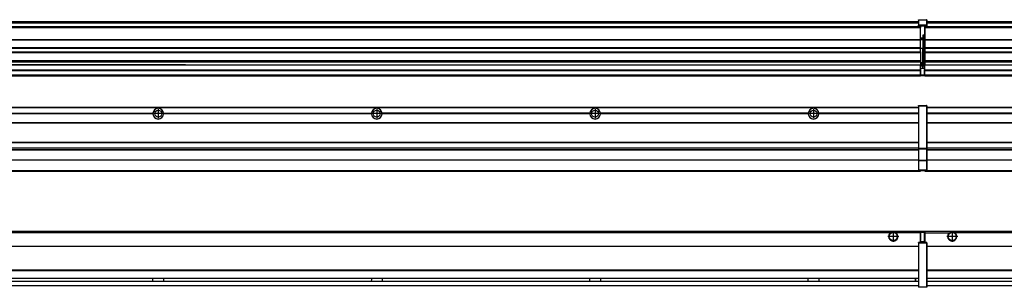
# Model space of a CAD drawing. Header units: inches. Extents: x -381 to 28022, y -418 to 176.
# Tile 44 of 49: x 23626 to 24528, y -154 to 90. Entities that reach past the tile are written whole.
import ezdxf

# ---------------------------------------------------------------- set-up
doc = ezdxf.new("R2010")
doc.units = ezdxf.units.IN
doc.linetypes.add('DOT_CENTER', pattern=[14, 12, -1, 0, -1])
doc.layers.add('1', color=7, linetype='Continuous')

# ---------------------------------------------------------------- blocks, each defined once
blk = doc.blocks.new('Modulos_intermedio__FL-14__14__16', base_point=(23055.18, -48.03))
at = {"color": 7, "linetype": 'Continuous'}
for p, q in [((23056.88, 10.47), (24449.18, 10.47)), ((23056.88, 10.22), (24449.18, 10.22)), ((24422.43, 10.47), (24422.48, 10.52)), ((24422.48, 10.52), (24429.88, 10.52)), ((24429.93, 10.47), (24429.88, 10.52)), ((24449.18, 11.72), (24449.19, 11.79)), ((24449.18, 11.72), (24449.18, 11.47)), ((24449.18, 11.47), (24449.43, 11.47)), ((24449.18, 11.47), (24449.18, -27.21)), ((24449.19, 11.79), (24449.2, 11.82)), ((24449.2, 11.82), (24449.22, 11.86)), ((24449.22, 11.86), (24449.25, 11.9)), ((24449.25, 11.9), (24449.29, 11.93)), ((24449.29, 11.93), (24449.34, 11.96)), ((24449.34, 11.96), (24449.36, 11.96)), ((24449.36, 11.96), (24449.43, 11.97)), ((24449.43, 11.97), (24456.63, 11.97)), ((24449.43, 11.97), (24449.43, 11.47)), ((24449.43, 11.47), (24449.43, -27.21)), ((24456.63, 11.47), (24449.43, 11.47)), ((24456.7, 11.96), (24456.63, 11.97)), ((24456.63, 11.97), (24456.63, 11.47)), ((24456.63, 11.47), (24456.63, -27.21)), ((24456.88, 11.47), (24456.63, 11.47)), ((24456.72, 11.96), (24456.7, 11.96)), ((24456.76, 11.93), (24456.72, 11.96)), ((24456.8, 11.9), (24456.76, 11.93)), ((24456.84, 11.86), (24456.8, 11.9)), ((24456.86, 11.82), (24456.84, 11.86)), ((24456.87, 11.79), (24456.86, 11.82)), ((24456.88, 11.72), (24456.87, 11.79)), ((24456.88, 11.72), (24456.88, 11.47)), ((24456.88, 11.47), (24456.88, -27.21)), ((23558.07, 4.77), (23748.29, 4.77)), ((23748.29, 4.17), (23558.07, 4.17)), ((23748.28, 4.47), (23558.08, 4.47)), ((23748.28, 4.47), (23748.29, 4.77)), ((23748.29, 4.17), (23748.28, 4.47)), ((23750.84, 6.59), (23750.83, 6.57)), ((23750.83, 2.38), (23750.84, 2.36)), ((23758.07, 4.77), (23948.29, 4.77)), ((23758.07, 4.77), (23758.08, 4.47)), ((23758.08, 4.47), (23758.07, 4.17)), ((23948.29, 4.17), (23758.07, 4.17)), ((23948.28, 4.47), (23758.08, 4.47)), ((23948.28, 4.47), (23948.29, 4.77)), ((23948.29, 4.17), (23948.28, 4.47)), ((23950.83, 6.57), (23950.85, 6.59)), ((23950.84, 2.36), (23950.83, 2.38)), ((24148.29, 4.77), (23958.07, 4.77)), ((23958.08, 4.47), (23958.07, 4.77)), ((23958.07, 4.17), (23958.08, 4.47)), ((24148.29, 4.17), (23958.07, 4.17)), ((24148.28, 4.47), (23958.08, 4.47)), ((24148.29, 4.77), (24148.28, 4.47)), ((24148.28, 4.47), (24148.29, 4.17)), ((24150.83, 6.57), (24150.85, 6.59)), ((24150.84, 2.36), (24150.83, 2.38)), ((24158.08, 4.47), (24158.07, 4.77)), ((24348.29, 4.77), (24158.07, 4.77)), ((24158.07, 4.17), (24158.08, 4.47)), ((24348.29, 4.17), (24158.07, 4.17)), ((24348.28, 4.47), (24158.08, 4.47)), ((24348.29, 4.77), (24348.28, 4.47)), ((24348.28, 4.47), (24348.29, 4.17)), ((24350.83, 6.57), (24350.85, 6.59)), ((24350.84, 2.36), (24350.83, 2.38)), ((24355.9, 6.06), (24355.91, 6.03)), ((24449.18, 4.77), (24358.07, 4.77)), ((24358.08, 4.47), (24358.07, 4.77)), ((24358.07, 4.17), (24358.08, 4.47)), ((24449.18, 4.17), (24358.07, 4.17)), ((24449.18, 4.47), (24358.08, 4.47)), ((23056.88, -3.53), (24449.18, -3.53)), ((23056.88, -3.78), (24449.18, -3.78)), ((24449.18, -4.03), (23056.88, -4.03)), ((23056.88, -21.53), (24449.18, -21.53)), ((23056.88, -21.78), (24449.18, -21.78)), ((23056.88, -26.73), (24449.18, -26.73)), ((23056.88, -26.82), (24449.18, -26.82)), ((23056.88, -28.37), (24449.18, -28.37)), ((23056.88, -28.53), (24449.18, -28.53)), ((23056.88, -28.65), (24449.18, -28.65)), ((24449.18, -27.21), (24449.18, -27.52)), ((24449.18, -27.21), (24449.43, -27.21)), ((24449.18, -27.52), (24449.19, -27.54)), ((24449.18, -27.52), (24449.18, -38.19)), ((24449.19, -27.54), (24449.22, -27.57)), ((24449.22, -27.57), (24449.25, -27.59)), ((24449.25, -27.59), (24449.29, -27.6)), ((24449.29, -27.6), (24449.34, -27.61)), ((24449.34, -27.61), (24449.36, -27.61)), ((24449.36, -27.61), (24449.43, -27.62)), ((24449.43, -27.21), (24456.63, -27.21)), ((24449.43, -27.21), (24449.43, -27.62)), ((24449.43, -27.62), (24456.63, -27.62)), ((24449.43, -27.62), (24449.43, -38.3)), ((24456.88, -27.21), (24456.63, -27.21)), ((24456.63, -27.21), (24456.63, -27.62)), ((24456.7, -27.61), (24456.63, -27.62)), ((24456.63, -27.62), (24456.63, -38.3)), ((24456.72, -27.61), (24456.7, -27.61)), ((24456.76, -27.6), (24456.72, -27.61)), ((24456.8, -27.59), (24456.76, -27.6)), ((24456.84, -27.57), (24456.8, -27.59)), ((24456.87, -27.54), (24456.84, -27.57)), ((24456.88, -27.52), (24456.87, -27.54)), ((24456.88, -27.21), (24456.88, -27.52)), ((24456.88, -27.52), (24456.88, -38.19)), ((24449.18, -38.02), (23056.88, -38.02)), ((24449.18, -38.11), (23056.88, -38.11)), ((24449.18, -38.19), (24449.19, -38.22)), ((24449.18, -38.19), (24449.18, -38.71)), ((24449.18, -38.71), (24449.43, -38.71)), ((24449.18, -38.71), (24449.18, -47.03)), ((24449.19, -38.22), (24449.22, -38.25)), ((24449.22, -38.25), (24449.25, -38.27)), ((24449.25, -38.27), (24449.29, -38.28)), ((24449.29, -38.28), (24449.34, -38.29)), ((24449.34, -38.29), (24449.36, -38.29)), ((24449.36, -38.29), (24449.43, -38.3)), ((24449.43, -38.3), (24449.43, -38.71)), ((24456.63, -38.3), (24449.43, -38.3)), ((24449.43, -38.71), (24449.43, -47.03)), ((24456.63, -38.71), (24449.43, -38.71)), ((24456.7, -38.29), (24456.63, -38.3)), ((24456.63, -38.3), (24456.63, -38.71)), ((24456.88, -38.71), (24456.63, -38.71)), ((24456.63, -38.71), (24456.63, -47.03)), ((24456.72, -38.29), (24456.7, -38.29)), ((24456.76, -38.28), (24456.72, -38.29)), ((24456.8, -38.27), (24456.76, -38.28)), ((24456.84, -38.25), (24456.8, -38.27)), ((24456.87, -38.22), (24456.84, -38.25)), ((24456.88, -38.19), (24456.87, -38.22)), ((24456.88, -38.19), (24456.88, -38.71)), ((24456.88, -38.71), (24456.88, -47.03)), ((23055.18, -48.03), (24451.18, -48.03)), ((23056.63, -47.53), (24449.43, -47.53)), ((24449.18, -47.03), (24449.43, -47.03)), ((24449.18, -47.03), (24449.18, -47.28)), ((24449.18, -47.28), (24449.19, -47.34)), ((24449.19, -47.34), (24449.2, -47.37)), ((24449.2, -47.37), (24449.22, -47.41)), ((24449.22, -47.41), (24449.25, -47.45)), ((24449.25, -47.45), (24449.29, -47.49)), ((24449.29, -47.49), (24449.34, -47.51)), ((24449.34, -47.51), (24449.36, -47.52)), ((24449.36, -47.52), (24449.43, -47.53)), ((24449.43, -47.03), (24456.63, -47.03)), ((24449.43, -47.03), (24449.43, -47.53)), ((24449.43, -47.53), (24456.63, -47.53)), ((24451.18, -47.53), (24451.18, -48.03)), ((24456.63, -47.03), (24456.63, -47.53)), ((24456.88, -47.03), (24456.63, -47.03)), ((24456.7, -47.52), (24456.63, -47.53)), ((24456.72, -47.51), (24456.7, -47.52)), ((24456.76, -47.49), (24456.72, -47.51)), ((24456.8, -47.45), (24456.76, -47.49)), ((24456.84, -47.41), (24456.8, -47.45)), ((24456.86, -47.37), (24456.84, -47.41)), ((24456.87, -47.34), (24456.86, -47.37)), ((24456.88, -47.28), (24456.87, -47.34)), ((24456.88, -47.03), (24456.88, -47.28))]:
    blk.add_line(p, q, dxfattribs=at)
for centre in [(23753.18, 4.47), (23953.18, 4.47), (24153.18, 4.47), (24353.18, 4.47)]:
    blk.add_circle(centre, 3.15, dxfattribs=at)
for centre, start, end in [((23753.18, 4.47), 3.5101, 176.4899), ((23953.18, 4.47), 3.5101, 176.4899), ((24153.18, 4.47), 3.5101, 176.4899), ((24353.18, 4.47), 3.5101, 176.4899), ((23753.18, 4.47), 183.51008, 356.48992), ((23953.18, 4.47), 183.51008, 356.48992), ((24153.18, 4.47), 183.51008, 356.48992), ((24353.18, 4.47), 183.51008, 356.48992)]:
    blk.add_arc(centre, 4.9, start, end, dxfattribs=at)
at = {"layer": '1', "color": 2, "linetype": 'DOT_CENTER'}
for p, q in [((23757.33, 4.47), (23749.03, 4.47)), ((23753.18, 8.62), (23753.18, 0.32)), ((23957.33, 4.47), (23949.03, 4.47)), ((23953.18, 8.62), (23953.18, 0.32)), ((24157.33, 4.47), (24149.03, 4.47)), ((24153.18, 8.62), (24153.18, 0.32)), ((24357.33, 4.47), (24349.03, 4.47)), ((24353.18, 8.62), (24353.18, 0.32))]:
    blk.add_line(p, q, dxfattribs=at)
blk = doc.blocks.new('Modulos_intermedio__FL-14__13__28', base_point=(24455.18, -48.03))
at = {"color": 7, "linetype": 'Continuous'}
for p, q in [((24456.88, 10.47), (25849.18, 10.47)), ((24456.88, 10.22), (25849.18, 10.22)), ((24476.43, 10.47), (24476.48, 10.52)), ((24476.48, 10.52), (24483.88, 10.52)), ((24483.93, 10.47), (24483.88, 10.52)), ((24548.29, 4.77), (24456.88, 4.77)), ((24548.28, 4.47), (24456.88, 4.47)), ((24548.29, 4.17), (24456.88, 4.17)), ((24456.88, -3.53), (25849.18, -3.53)), ((24456.88, -3.78), (25849.18, -3.78)), ((25849.18, -4.03), (24456.88, -4.03)), ((24456.88, -21.53), (25849.18, -21.53)), ((24456.88, -21.78), (25849.18, -21.78)), ((24456.88, -26.73), (25849.18, -26.73)), ((24456.88, -26.82), (25849.18, -26.82)), ((24456.88, -28.37), (25849.18, -28.37)), ((24456.88, -28.53), (25849.18, -28.53)), ((24456.88, -28.65), (25849.18, -28.65)), ((25849.18, -38.02), (24456.88, -38.02)), ((25849.18, -38.11), (24456.88, -38.11)), ((24455.18, -47.53), (24455.18, -48.03)), ((24455.18, -48.03), (25851.18, -48.03)), ((24456.63, -47.53), (25849.43, -47.53))]:
    blk.add_line(p, q, dxfattribs=at)
blk = doc.blocks.new('F-270__37', base_point=(621.12, -75.97))
for name, p in [('Modulos_intermedio__FL-14__14__16', (23055.18, -48.03)), ('Modulos_intermedio__FL-14__13__28', (24455.18, -48.03))]:
    blk.add_blockref(name, p)
blk = doc.blocks.new('Alzado2', base_point=(2889, -32))
blk.add_blockref('F-270__37', (621.12, -75.97))
blk = doc.blocks.new('Modulos_intermedio__FL-14__14__44', base_point=(23055.18, 38.97))
at = {"color": 7, "linetype": 'Continuous'}
for p, q in [((24449.18, 90.22), (24449.19, 90.29)), ((24449.18, 90.22), (24449.2, 90.24)), ((24449.18, 90.16), (24449.18, 90.22)), ((24449.18, 90.22), (24449.18, 90.16)), ((24449.19, 90.29), (24449.2, 90.32)), ((24449.2, 90.32), (24449.22, 90.36)), ((24449.2, 90.24), (24449.22, 90.28)), ((24449.22, 90.36), (24449.25, 90.4)), ((24449.22, 90.28), (24449.25, 90.32)), ((24449.25, 90.4), (24449.29, 90.43)), ((24449.25, 90.32), (24449.29, 90.35)), ((24449.29, 90.43), (24449.34, 90.46)), ((24449.29, 90.35), (24449.34, 90.37)), ((24449.34, 90.46), (24449.36, 90.46)), ((24449.34, 90.37), (24449.36, 90.38)), ((24449.36, 90.46), (24449.43, 90.47)), ((24449.36, 90.38), (24449.43, 90.39)), ((24449.43, 90.47), (24456.63, 90.47)), ((24449.43, 90.47), (24449.43, 90.39)), ((24449.43, 90.39), (24456.63, 90.39)), ((24449.43, 90.39), (24449.43, 85.56)), ((24456.7, 90.46), (24456.63, 90.47)), ((24456.63, 90.47), (24456.63, 90.39)), ((24456.7, 90.38), (24456.63, 90.39)), ((24456.63, 90.39), (24456.63, 85.56)), ((24456.72, 90.46), (24456.7, 90.46)), ((24456.72, 90.37), (24456.7, 90.38)), ((24456.76, 90.43), (24456.72, 90.46)), ((24456.76, 90.35), (24456.72, 90.37)), ((24456.8, 90.4), (24456.76, 90.43)), ((24456.8, 90.32), (24456.76, 90.35)), ((24456.84, 90.36), (24456.8, 90.4)), ((24456.84, 90.28), (24456.8, 90.32)), ((24456.86, 90.32), (24456.84, 90.36)), ((24456.86, 90.24), (24456.84, 90.28)), ((24456.87, 90.29), (24456.86, 90.32)), ((24456.87, 90.22), (24456.86, 90.24)), ((24456.88, 90.22), (24456.87, 90.29)), ((24456.88, 90.16), (24456.87, 90.22)), ((24456.88, 90.22), (24456.88, 90.16)), ((24451.18, 83.99), (23055.18, 83.99)), ((23055.18, 83.97), (24451.18, 83.97)), ((23055.18, 83.47), (24451.18, 83.47)), ((23056.88, 88.97), (24449.18, 88.97)), ((23056.88, 88.96), (24449.18, 88.96)), ((23056.88, 88.35), (24449.18, 88.35)), ((23056.88, 88.03), (24449.18, 88.03)), ((23056.88, 87.7), (24449.18, 87.7)), ((24449.18, 90.16), (24449.18, 85.33)), ((24449.18, 85.33), (24449.19, 85.4)), ((24449.18, 85.33), (24449.18, 85.22)), ((24449.18, 85.22), (24449.19, 85.29)), ((24449.18, 85.22), (24449.18, 84.97)), ((24449.18, 84.97), (24449.18, 84.72)), ((24449.18, 84.97), (24449.43, 84.97)), ((24449.19, 84.66), (24449.18, 84.72)), ((24449.19, 85.4), (24449.2, 85.42)), ((24449.19, 85.29), (24449.2, 85.32)), ((24449.2, 84.63), (24449.19, 84.66)), ((24449.2, 85.42), (24449.22, 85.46)), ((24449.2, 85.32), (24449.22, 85.36)), ((24449.22, 84.59), (24449.2, 84.63)), ((24449.22, 85.46), (24449.25, 85.5)), ((24449.22, 85.36), (24449.25, 85.4)), ((24449.22, 85.36), (24449.25, 85.4)), ((24449.25, 84.55), (24449.22, 84.59)), ((24449.25, 85.5), (24449.29, 85.53)), ((24449.25, 85.4), (24449.34, 85.46)), ((24449.25, 85.4), (24449.29, 85.43)), ((24449.29, 84.51), (24449.25, 84.55)), ((24449.29, 85.53), (24449.34, 85.55)), ((24449.29, 85.43), (24449.34, 85.46)), ((24449.34, 84.49), (24449.29, 84.51)), ((24449.34, 85.55), (24449.36, 85.55)), ((24449.34, 85.46), (24449.36, 85.46)), ((24449.36, 84.48), (24449.34, 84.49)), ((24449.36, 85.55), (24449.43, 85.56)), ((24449.36, 85.46), (24449.43, 85.47)), ((24449.43, 84.47), (24449.36, 84.48)), ((24449.43, 85.56), (24449.43, 85.47)), ((24456.63, 85.56), (24449.43, 85.56)), ((24449.43, 85.47), (24456.63, 85.47)), ((24449.43, 85.47), (24449.43, 84.97)), ((24449.43, 84.97), (24451.18, 84.97)), ((24449.43, 84.97), (24449.43, 84.47)), ((24449.43, 84.47), (24451.18, 84.47)), ((24451.18, 84.97), (24451.18, 83.97)), ((24451.18, 84.97), (24454.88, 84.97)), ((24451.18, 83.97), (24451.18, 83.47)), ((24451.18, 72.41), (24451.18, 83.47)), ((24454.88, 84.97), (24456.63, 84.97)), ((24454.88, 84.97), (24454.88, 77.44)), ((24454.88, 84.47), (24456.63, 84.47)), ((24456.63, 85.56), (24456.63, 85.47)), ((24456.7, 85.55), (24456.63, 85.56)), ((24456.63, 85.47), (24456.63, 84.97)), ((24456.7, 85.46), (24456.63, 85.47)), ((24456.63, 84.97), (24456.63, 84.47)), ((24456.88, 84.97), (24456.63, 84.97)), ((24456.63, 84.47), (24456.7, 84.48)), ((24456.72, 85.55), (24456.7, 85.55)), ((24456.72, 85.46), (24456.7, 85.46)), ((24456.7, 84.48), (24456.72, 84.49)), ((24456.76, 85.53), (24456.72, 85.55)), ((24456.72, 85.46), (24456.76, 85.43)), ((24456.76, 85.43), (24456.72, 85.46)), ((24456.72, 84.49), (24456.76, 84.51)), ((24456.8, 85.5), (24456.76, 85.53)), ((24456.8, 85.4), (24456.76, 85.43)), ((24456.76, 84.51), (24456.8, 84.55)), ((24456.84, 85.46), (24456.8, 85.5)), ((24456.8, 85.4), (24456.84, 85.36)), ((24456.84, 85.36), (24456.8, 85.4)), ((24456.8, 84.55), (24456.84, 84.59)), ((24456.86, 85.42), (24456.84, 85.46)), ((24456.86, 85.32), (24456.84, 85.36)), ((24456.84, 84.59), (24456.86, 84.63)), ((24456.87, 85.4), (24456.86, 85.42)), ((24456.87, 85.29), (24456.86, 85.32)), ((24456.86, 84.63), (24456.87, 84.66)), ((24456.88, 85.33), (24456.87, 85.4)), ((24456.88, 85.22), (24456.87, 85.29)), ((24456.87, 84.66), (24456.88, 84.72)), ((24456.88, 90.16), (24456.88, 85.33)), ((24456.88, 85.33), (24456.88, 85.22)), ((24456.88, 85.22), (24456.88, 84.97)), ((24456.88, 84.97), (24456.88, 84.72)), ((23055.18, 72.41), (24451.18, 72.41)), ((23055.18, 72.16), (24451.18, 72.16)), ((24453.43, 73.5), (24451.18, 73.5)), ((24453.43, 73), (24451.18, 73)), ((24451.18, 72.5), (24453.43, 72.5)), ((24451.18, 72.41), (24451.18, 72.16)), ((24451.18, 64.79), (24451.18, 72.16)), ((24453.43, 76.45), (24453.43, 73.5)), ((24454.88, 76.45), (24453.43, 76.45)), ((24453.43, 73.5), (24453.68, 73.5)), ((24453.43, 73), (24453.43, 73.5)), ((24453.43, 73), (24453.43, 72.5)), ((24453.68, 72.5), (24453.43, 72.5)), ((24453.43, 72.5), (24453.43, 63.97)), ((24453.68, 73.19), (24453.67, 73.21)), ((24453.68, 76.45), (24453.68, 73.5)), ((24453.68, 76.3), (24454.88, 76.3)), ((24453.68, 73.25), (24453.68, 73.5)), ((24453.68, 73.19), (24453.68, 72.5)), ((24453.68, 63.97), (24453.68, 72.5)), ((24454.88, 79.65), (24455.18, 79.58)), ((24454.88, 78.12), (24455.18, 78.12)), ((24454.88, 77.6), (24455.18, 77.6)), ((24454.88, 77.44), (24455.18, 77.36)), ((24454.88, 76.45), (24455.18, 76.53)), ((24454.88, 76.3), (24454.88, 76.45)), ((24455.18, 76.3), (24454.88, 76.3)), ((24454.88, 63.97), (24454.88, 76.3)), ((24451.18, 64.79), (23055.18, 64.79)), ((23055.18, 64.54), (24451.18, 64.54)), ((24451.18, 64.79), (24451.18, 64.54)), ((24451.18, 60.91), (24451.18, 64.54)), ((24453.43, 63.97), (24451.18, 63.97)), ((24453.43, 50.98), (24453.43, 63.97)), ((24453.43, 63.97), (24453.68, 63.97)), ((24453.68, 50.98), (24453.68, 63.97)), ((24453.68, 63.97), (24454.88, 63.97)), ((24454.88, 49.58), (24454.88, 63.97)), ((24455.18, 63.97), (24454.88, 63.97)), ((23055.18, 60.91), (24451.18, 60.91)), ((23055.18, 60.41), (24451.18, 60.41)), ((24451.18, 60.91), (24451.18, 60.41)), ((24451.18, 60.41), (24451.18, 59.42)), ((24451.18, 59.42), (24451.18, 53.15)), ((23055.18, 53.15), (24451.18, 53.15)), ((24451.18, 51.48), (23055.18, 51.48)), ((23769.43, 49.19), (23578.18, 49.19)), ((23578.18, 49.16), (23769.43, 49.16)), ((23769.43, 49.19), (23769.43, 49.18)), ((23778.18, 49.19), (23769.43, 49.19)), ((23769.43, 49.18), (23769.43, 49.16)), ((23769.43, 49.18), (23778.18, 49.18)), ((23769.43, 49.16), (23778.18, 49.16)), ((23778.18, 49.19), (23778.18, 49.18)), ((23778.18, 49.19), (24451.18, 49.19)), ((23778.18, 49.18), (23778.18, 49.16)), ((23778.18, 49.16), (24451.18, 49.16)), ((24451.13, 44.48), (24451.13, 47.58)), ((24451.13, 47.58), (24451.18, 47.58)), ((24451.13, 45.47), (24451.18, 45.48)), ((24451.18, 53.15), (24451.18, 51.48)), ((24451.18, 51.48), (24451.18, 51.37)), ((24451.18, 51.37), (24451.18, 49.19)), ((24453.43, 50.98), (24451.18, 50.98)), ((24453.43, 49.98), (24451.18, 49.98)), ((24451.18, 49.19), (24451.18, 49.16)), ((24451.18, 47.58), (24451.18, 49.16)), ((24453.43, 48.98), (24451.18, 48.98)), ((24453.43, 47.91), (24451.18, 47.91)), ((24451.18, 46), (24451.18, 47.58)), ((24451.18, 46), (24453.43, 46)), ((24451.18, 46), (24451.18, 39.97)), ((24453.43, 49.98), (24453.43, 50.98)), ((24453.43, 50.98), (24453.68, 50.98)), ((24453.43, 49.98), (24453.43, 48.98)), ((24453.43, 47.91), (24453.43, 48.98)), ((24453.68, 48.98), (24453.43, 48.98)), ((24453.43, 46), (24453.43, 47.91)), ((24453.43, 47.91), (24453.52, 47.89)), ((24453.43, 46), (24454.88, 46)), ((24453.52, 47.89), (24453.6, 47.83)), ((24453.6, 47.83), (24453.66, 47.75)), ((24453.66, 47.75), (24453.68, 47.66)), ((24453.68, 49.73), (24453.68, 50.98)), ((24453.68, 49.73), (24453.68, 48.98)), ((24453.68, 49.58), (24454.88, 49.58)), ((24453.68, 47.66), (24453.68, 48.98)), ((24453.68, 48.93), (24454.88, 48.93)), ((24453.68, 46), (24453.68, 47.66)), ((24455.18, 45.08), (24454.63, 44.93)), ((24454.88, 48.93), (24454.88, 49.58)), ((24455.18, 49.58), (24454.88, 49.58)), ((24454.88, 48.93), (24454.88, 47.33)), ((24454.88, 48.93), (24455.18, 48.85)), ((24454.88, 47.33), (24454.88, 46)), ((24455.18, 45.92), (24454.88, 46)), ((24454.88, 45), (24455.18, 45.08)), ((23055.18, 44.48), (24451.13, 44.48)), ((23055.18, 44.04), (24451.13, 44.04)), ((23055.18, 39.97), (24451.13, 39.97)), ((23055.18, 39.47), (24451.13, 39.47)), ((23055.18, 39.22), (24451.13, 39.22)), ((23055.18, 38.97), (24451.13, 38.97)), ((24451.13, 44.48), (24451.18, 44.48)), ((24451.13, 44.48), (24451.13, 44.04)), ((24451.13, 39.97), (24451.13, 44.04)), ((24451.18, 40.48), (24451.13, 40.49)), ((24451.13, 39.97), (24451.13, 39.47)), ((24451.13, 39.22), (24451.13, 39.47)), ((24451.13, 39.22), (24451.13, 38.97)), ((24451.18, 39.97), (24454.63, 39.97)), ((24451.18, 39.97), (24451.18, 39.47)), ((24451.18, 39.47), (24454.63, 39.47)), ((24454.63, 44.93), (24454.63, 39.97)), ((24454.63, 39.97), (24454.63, 39.47)), ((24454.88, 39.97), (24454.63, 39.97)), ((24454.88, 45), (24454.88, 39.97)), ((24454.88, 44.81), (24455.18, 44.87)), ((24454.88, 41.31), (24455.18, 41.37)), ((24454.88, 40.83), (24455.18, 40.91)), ((24454.88, 39.97), (24454.88, 39.72))]:
    blk.add_line(p, q, dxfattribs=at)
for centre, start, end in [((24453.43, 73.25), 270, 0), ((24453.43, 49.73), 0, 90), ((24454.63, 39.72), 270, 0)]:
    blk.add_arc(centre, 0.25, start, end, dxfattribs=at)
blk = doc.blocks.new('Modulos_intermedio__FL-14__13__56', base_point=(24455.18, 38.97))
at = {"color": 7, "linetype": 'Continuous'}
for p, q in [((24455.18, 84.47), (24455.18, 83.99)), ((24455.18, 83.99), (24455.18, 83.97)), ((25851.18, 83.99), (24455.18, 83.99)), ((24455.18, 83.97), (24455.18, 83.47)), ((24455.18, 83.97), (25851.18, 83.97)), ((24455.18, 83.47), (24455.18, 72.41)), ((24455.18, 83.47), (25851.18, 83.47)), ((24456.88, 88.97), (25849.18, 88.97)), ((24456.88, 88.96), (25849.18, 88.96)), ((24456.88, 88.35), (25849.18, 88.35)), ((24456.88, 88.03), (25849.18, 88.03)), ((24456.88, 87.7), (25849.18, 87.7)), ((24455.18, 72.41), (24455.18, 72.16)), ((24455.18, 72.41), (25851.18, 72.41)), ((24455.18, 72.16), (25851.18, 72.16)), ((24455.18, 72.16), (24455.18, 64.79)), ((25851.18, 64.79), (24455.18, 64.79)), ((24455.18, 64.79), (24455.18, 64.54)), ((24455.18, 64.54), (24455.18, 60.91)), ((24455.18, 64.54), (25851.18, 64.54)), ((24455.18, 60.91), (24455.18, 60.41)), ((24455.18, 60.91), (25851.18, 60.91)), ((24455.18, 60.41), (25851.18, 60.41)), ((24455.18, 60.41), (24455.18, 59.42)), ((24455.18, 59.42), (24455.18, 53.15)), ((24455.18, 53.15), (24455.18, 51.48)), ((24455.18, 53.15), (25851.18, 53.15)), ((25851.18, 51.48), (24455.18, 51.48)), ((24455.18, 51.48), (24455.18, 51.37)), ((24455.18, 51.37), (24455.18, 49.19)), ((24455.18, 49.19), (24455.18, 49.16)), ((24455.18, 49.19), (24769.43, 49.19)), ((24455.18, 44.48), (24455.18, 49.16)), ((24455.18, 49.16), (24769.43, 49.16)), ((24455.18, 44.48), (24455.18, 44.04)), ((24455.18, 44.48), (25851.13, 44.48)), ((24455.18, 39.97), (24455.18, 44.04)), ((24455.18, 44.04), (25851.13, 44.04)), ((24455.18, 39.97), (24455.18, 39.47)), ((24455.18, 39.97), (25851.13, 39.97)), ((24455.18, 39.47), (24455.18, 39.22)), ((24455.18, 39.47), (25851.13, 39.47)), ((24455.18, 39.22), (24455.18, 38.97)), ((24455.18, 39.22), (25851.13, 39.22)), ((24455.18, 38.97), (25851.13, 38.97))]:
    blk.add_line(p, q, dxfattribs=at)
blk = doc.blocks.new('F-270__65', base_point=(621.12, 38.97))
for name, p in [('Modulos_intermedio__FL-14__14__44', (23055.18, 38.97)), ('Modulos_intermedio__FL-14__13__56', (24455.18, 38.97))]:
    blk.add_blockref(name, p)
blk = doc.blocks.new('Inferior2', base_point=(2889, 64.72))
blk.add_blockref('F-270__65', (621.12, 38.97))
blk = doc.blocks.new('Modulos_intermedio__FL-14__14__71', base_point=(23055.18, -154.47))
at = {"color": 7, "linetype": 'Continuous'}
for p, q in [((23055.18, -102.97), (24451.13, -102.97)), ((24423.77, -104.47), (23082.59, -104.47)), ((24424.72, -103.98), (24423.77, -104.47)), ((24426.18, -103.72), (24424.72, -103.98)), ((24427.63, -103.98), (24426.18, -103.72)), ((24428.59, -104.47), (24427.63, -103.98)), ((24451.13, -104.47), (24428.59, -104.47)), ((24451.13, -104.47), (24451.13, -102.97)), ((24451.13, -111.58), (24451.13, -104.47)), ((24451.18, -104.48), (24451.13, -104.49)), ((24451.18, -105.48), (24451.13, -105.49)), ((24454.63, -103.47), (24451.18, -103.47)), ((24451.18, -103.47), (24451.18, -103.97)), ((24451.18, -103.97), (24451.18, -111.58)), ((24451.18, -103.97), (24454.63, -103.97)), ((24454.63, -103.47), (24454.63, -103.97)), ((24454.88, -103.97), (24454.63, -103.97)), ((24454.63, -103.97), (24454.63, -112.97)), ((24454.88, -103.72), (24454.88, -103.97)), ((24454.88, -103.97), (24454.88, -112.97)), ((24454.88, -104.83), (24455.18, -104.91)), ((24454.88, -106.47), (24455.18, -106.47)), ((24454.88, -107.48), (24455.18, -107.48)), ((23056.88, -116.72), (24449.18, -116.72)), ((23056.88, -116.97), (24449.18, -116.97)), ((24449.18, -113.72), (24449.19, -113.66)), ((24449.18, -113.72), (24449.18, -113.97)), ((24449.18, -113.97), (24449.18, -153.97)), ((24449.18, -113.97), (24449.43, -113.97)), ((24449.19, -113.66), (24449.2, -113.63)), ((24449.2, -113.63), (24449.22, -113.59)), ((24449.22, -113.59), (24449.25, -113.55)), ((24449.25, -113.55), (24449.29, -113.51)), ((24449.29, -113.51), (24449.34, -113.49)), ((24449.34, -113.49), (24449.36, -113.48)), ((24449.36, -113.48), (24449.43, -113.47)), ((24451.18, -113.47), (24449.43, -113.47)), ((24449.43, -113.47), (24449.43, -113.97)), ((24456.63, -113.97), (24449.43, -113.97)), ((24449.43, -113.97), (24449.43, -153.97)), ((24451.13, -109.47), (24451.18, -109.48)), ((24451.18, -111.58), (24451.13, -111.58)), ((24451.18, -113.47), (24451.18, -111.58)), ((24454.63, -112.97), (24451.18, -112.97)), ((24454.88, -113.47), (24451.18, -113.47)), ((24454.63, -112.97), (24454.63, -113.47)), ((24454.88, -112.97), (24454.63, -112.97)), ((24454.88, -111.93), (24455.18, -112.01)), ((24454.88, -112.97), (24454.88, -113.26)), ((24454.88, -113.26), (24454.88, -113.47)), ((24456.63, -113.47), (24454.88, -113.47)), ((24456.7, -113.48), (24456.63, -113.47)), ((24456.63, -113.47), (24456.63, -113.97)), ((24456.88, -113.97), (24456.63, -113.97)), ((24456.63, -113.97), (24456.63, -153.97)), ((24456.72, -113.49), (24456.7, -113.48)), ((24456.76, -113.51), (24456.72, -113.49)), ((24456.8, -113.55), (24456.76, -113.51)), ((24456.84, -113.59), (24456.8, -113.55)), ((24456.86, -113.63), (24456.84, -113.59)), ((24456.87, -113.66), (24456.86, -113.63)), ((24456.88, -113.72), (24456.87, -113.66)), ((24456.88, -113.72), (24456.88, -113.97)), ((24456.88, -113.97), (24456.88, -153.97)), ((24449.18, -117.22), (23056.88, -117.22)), ((24449.18, -138.72), (23056.88, -138.72)), ((24449.18, -138.97), (23056.88, -138.97)), ((23056.88, -139.22), (24449.18, -139.22)), ((23056.88, -145.97), (24449.18, -145.97)), ((23056.88, -146.22), (24449.18, -146.22)), ((23056.88, -148.72), (24449.18, -148.72)), ((23056.88, -148.97), (24449.18, -148.97)), ((23056.88, -152.72), (24449.18, -152.72)), ((23056.88, -152.97), (24449.18, -152.97)), ((23748.28, -146.3), (23748.28, -146.22)), ((23748.28, -146.35), (23748.28, -146.3)), ((23748.29, -146.98), (23748.28, -146.35)), ((23748.28, -148.6), (23748.29, -147.96)), ((23748.28, -148.65), (23748.28, -148.6)), ((23748.28, -148.72), (23748.28, -148.65)), ((23748.29, -147.07), (23748.29, -146.98)), ((23748.29, -147.23), (23748.29, -147.07)), ((23748.29, -147.88), (23748.29, -147.23)), ((23748.29, -147.96), (23748.29, -147.88)), ((23758.08, -146.52), (23758.07, -147.07)), ((23758.07, -147.07), (23758.07, -147.72)), ((23758.07, -147.72), (23758.07, -147.88)), ((23758.07, -147.88), (23758.08, -148.43)), ((23758.08, -146.22), (23758.08, -146.3)), ((23758.08, -146.3), (23758.08, -146.35)), ((23758.08, -146.35), (23758.08, -146.52)), ((23758.08, -148.43), (23758.08, -148.6)), ((23758.08, -148.6), (23758.08, -148.65)), ((23758.08, -148.65), (23758.08, -148.72)), ((23948.28, -146.22), (23948.28, -146.3)), ((23948.28, -146.3), (23948.28, -146.35)), ((23948.28, -146.35), (23948.29, -146.98)), ((23948.29, -147.96), (23948.28, -148.59)), ((23948.28, -148.59), (23948.28, -148.65)), ((23948.28, -148.65), (23948.28, -148.72)), ((23948.29, -146.98), (23948.29, -147.07)), ((23948.29, -147.07), (23948.29, -147.72)), ((23948.29, -147.72), (23948.29, -147.88)), ((23948.29, -147.88), (23948.29, -147.96)), ((23958.08, -146.52), (23958.07, -147.07)), ((23958.07, -147.07), (23958.07, -147.72)), ((23958.07, -147.72), (23958.07, -147.88)), ((23958.07, -147.88), (23958.08, -148.43)), ((23958.08, -146.22), (23958.08, -146.3)), ((23958.08, -146.3), (23958.08, -146.35)), ((23958.08, -146.35), (23958.08, -146.52)), ((23958.08, -148.43), (23958.08, -148.6)), ((23958.08, -148.6), (23958.08, -148.65)), ((23958.08, -148.65), (23958.08, -148.72)), ((24148.28, -146.3), (24148.28, -146.22)), ((24148.28, -146.35), (24148.28, -146.3)), ((24148.29, -146.98), (24148.28, -146.35)), ((24148.28, -148.6), (24148.29, -147.96)), ((24148.28, -148.65), (24148.28, -148.6)), ((24148.28, -148.72), (24148.28, -148.65)), ((24148.29, -147.07), (24148.29, -146.98)), ((24148.29, -147.23), (24148.29, -147.07)), ((24148.29, -147.88), (24148.29, -147.23)), ((24148.29, -147.96), (24148.29, -147.88)), ((24158.08, -146.52), (24158.07, -147.07)), ((24158.07, -147.07), (24158.07, -147.72)), ((24158.07, -147.72), (24158.07, -147.88)), ((24158.07, -147.88), (24158.08, -148.43)), ((24158.08, -146.22), (24158.08, -146.3)), ((24158.08, -146.3), (24158.08, -146.35)), ((24158.08, -146.35), (24158.08, -146.52)), ((24158.08, -148.43), (24158.08, -148.6)), ((24158.08, -148.6), (24158.08, -148.65)), ((24158.08, -148.65), (24158.08, -148.72)), ((24348.28, -146.3), (24348.28, -146.22)), ((24348.28, -146.35), (24348.28, -146.3)), ((24348.29, -146.98), (24348.28, -146.35)), ((24348.28, -148.6), (24348.29, -147.96)), ((24348.28, -148.65), (24348.28, -148.6)), ((24348.28, -148.72), (24348.28, -148.65)), ((24348.29, -147.07), (24348.29, -146.98)), ((24348.29, -147.23), (24348.29, -147.07)), ((24348.29, -147.88), (24348.29, -147.23)), ((24348.29, -147.96), (24348.29, -147.88)), ((24358.07, -147.07), (24358.06, -147.47)), ((24358.06, -147.47), (24358.07, -148.2)), ((24358.08, -146.35), (24358.07, -146.59)), ((24358.07, -146.59), (24358.07, -147.07)), ((24358.07, -148.2), (24358.08, -148.5)), ((24358.08, -146.22), (24358.08, -146.3)), ((24358.08, -146.3), (24358.08, -146.35)), ((24358.08, -148.5), (24358.08, -148.6)), ((24358.08, -148.6), (24358.08, -148.72)), ((24446.18, -146.65), (24446.24, -146.4)), ((24446.18, -146.65), (24446.18, -147.16)), ((24446.18, -147.16), (24446.18, -148.23)), ((24446.18, -148.23), (24446.24, -148.55)), ((24446.24, -146.4), (24446.46, -146.22)), ((24446.24, -148.55), (24446.46, -148.72)), ((24446.6, -146.22), (24446.6, -146.26)), ((24446.6, -146.26), (24446.6, -146.97)), ((24446.6, -146.97), (24446.6, -148.69)), ((24446.6, -148.69), (24446.6, -148.72)), ((24449.18, -153.97), (24449.43, -153.97)), ((24449.18, -153.97), (24449.18, -154.22)), ((24449.18, -154.22), (24449.19, -154.29)), ((24449.19, -154.29), (24449.2, -154.32)), ((24449.2, -154.32), (24449.22, -154.36)), ((24449.22, -154.36), (24449.25, -154.4)), ((24449.25, -154.4), (24449.29, -154.43)), ((24449.29, -154.43), (24449.34, -154.46)), ((24449.34, -154.46), (24449.36, -154.46)), ((24449.36, -154.46), (24449.43, -154.47)), ((24449.43, -153.97), (24456.63, -153.97)), ((24449.43, -153.97), (24449.43, -154.47)), ((24456.63, -154.47), (24449.43, -154.47)), ((24456.88, -153.97), (24456.63, -153.97)), ((24456.63, -153.97), (24456.63, -154.47)), ((24456.7, -154.46), (24456.63, -154.47)), ((24456.72, -154.46), (24456.7, -154.46)), ((24456.76, -154.43), (24456.72, -154.46)), ((24456.8, -154.4), (24456.76, -154.43)), ((24456.84, -154.36), (24456.8, -154.4)), ((24456.86, -154.32), (24456.84, -154.36)), ((24456.87, -154.29), (24456.86, -154.32)), ((24456.88, -154.22), (24456.87, -154.29)), ((24456.88, -153.97), (24456.88, -154.22))]:
    blk.add_line(p, q, dxfattribs=at)
for radius in [4, 3.7]:
    blk.add_circle((24426.18, -107.97), radius, dxfattribs=at)
for centre, radius, start, end in [((24426.18, -107.97), 4.25, 124.56032, 55.43968), ((24454.63, -103.72), 0.25, 0, 90)]:
    blk.add_arc(centre, radius, start, end, dxfattribs=at)
at = {"layer": '1', "color": 2, "linetype": 'DOT_CENTER'}
for p, q in [((24431.18, -107.97), (24421.18, -107.97)), ((24426.18, -102.97), (24426.18, -112.97))]:
    blk.add_line(p, q, dxfattribs=at)
blk = doc.blocks.new('Modulos_intermedio__FL-14__13__83', base_point=(24455.18, -154.47))
at = {"color": 7, "linetype": 'Continuous'}
for p, q in [((24455.18, -102.97), (24455.18, -104.47)), ((24455.18, -102.97), (25851.13, -102.97)), ((24455.18, -104.47), (24477.77, -104.47)), ((24455.18, -104.47), (24455.18, -113.47)), ((24477.77, -104.47), (24478.72, -103.98)), ((24478.72, -103.98), (24480.18, -103.72)), ((24480.18, -103.72), (24481.63, -103.98)), ((24481.63, -103.98), (24482.59, -104.47)), ((25823.77, -104.47), (24482.59, -104.47)), ((24456.88, -116.72), (25849.18, -116.72)), ((24456.88, -116.97), (25849.18, -116.97)), ((25849.18, -117.22), (24456.88, -117.22)), ((25849.18, -138.72), (24456.88, -138.72)), ((25849.18, -138.97), (24456.88, -138.97)), ((24456.88, -139.22), (25849.18, -139.22)), ((24456.88, -145.97), (25849.18, -145.97)), ((24456.88, -146.22), (25849.18, -146.22)), ((24456.88, -148.72), (25849.18, -148.72)), ((24456.88, -148.97), (25849.18, -148.97)), ((24456.88, -152.72), (25849.18, -152.72)), ((24456.88, -152.97), (25849.18, -152.97))]:
    blk.add_line(p, q, dxfattribs=at)
for radius in [4, 3.7]:
    blk.add_circle((24480.18, -107.97), radius, dxfattribs=at)
blk.add_arc((24480.18, -107.97), 4.25, 124.56032, 55.43968, dxfattribs=at)
at = {"layer": '1', "color": 2, "linetype": 'DOT_CENTER'}
for p, q in [((24485.18, -107.97), (24475.18, -107.97)), ((24480.18, -102.97), (24480.18, -112.97))]:
    blk.add_line(p, q, dxfattribs=at)
blk = doc.blocks.new('F-270__90', base_point=(621.12, -154.47))
for name, p in [('Modulos_intermedio__FL-14__14__71', (23055.18, -154.47)), ('Modulos_intermedio__FL-14__13__83', (24455.18, -154.47))]:
    blk.add_blockref(name, p)
blk = doc.blocks.new('Superior1', base_point=(2889, -128.72))
blk.add_blockref('F-270__90', (621.12, -154.47))

msp = doc.modelspace()

# ---------------------------------------------------------------- block references
for name, p in [('Inferior2', (2889, 64.72)), ('Alzado2', (2889, -32)), ('Superior1', (2889, -128.72))]:
    msp.add_blockref(name, p)

doc.saveas('drawing.dxf')
